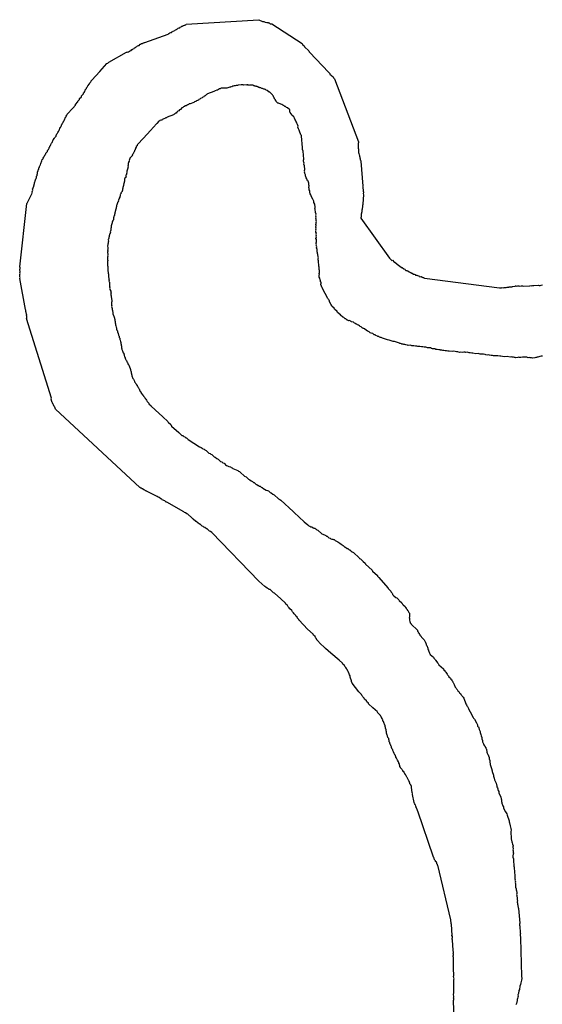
# Model space of a CAD drawing. Header units: feet. Extents: x 30669 to 99318, y 4696 to 26220.
# Tile 115 of 128: x 78786 to 79264, y 24957 to 25856. Entities that reach past the tile are written whole.
import ezdxf

# ---------------------------------------------------------------- set-up
doc = ezdxf.new("R2010")
doc.units = ezdxf.units.FT
doc.header["$LTSCALE"] = 600
doc.header["$MEASUREMENT"] = 0
doc.layers.add('ELTWR', color=2, linetype='CONTINUOUS')

msp = doc.modelspace()

# ---------------------------------------------------------------- linework, layer by layer
at = {"layer": 'ELTWR', "elevation": -54.68}
for points in [[(78849.96, 25797.71), (78850.19, 25798.56), (78850.99, 25799.43), (78851.23, 25800.28), (78851.49, 25800.57), (78852.02, 25801.15), (78859.18, 25809.02), (78865.8, 25816.3), (78866.63, 25816.62), (78867.42, 25817.49), (78883.72, 25826.62), (78884.27, 25826.65), (78885.09, 25826.97), (78885.65, 25826.99), (78886.18, 25827.58), (78886.74, 25827.6), (78887, 25827.89), (78887.82, 25828.21), (78888.62, 25829.08), (78889.17, 25829.11), (78889.7, 25829.69), (78890.52, 25830.01), (78891.05, 25830.59), (78891.88, 25830.91), (78892.41, 25831.49), (78893.23, 25831.81), (78893.76, 25832.39), (78894.58, 25832.71), (78895.13, 25832.74), (78896.19, 25833.9), (78896.75, 25833.93), (78897.28, 25834.51), (78898.39, 25834.56), (78898.66, 25834.85), (78899.48, 25835.17), (78899.75, 25835.46), (78900.3, 25835.49), (78921.68, 25843.19), (78922.21, 25843.77), (78922.77, 25843.8), (78923.3, 25844.38), (78924.12, 25844.7), (78924.68, 25844.72), (78925.2, 25845.31), (78926.03, 25845.62), (78926.29, 25845.92), (78927.93, 25846.55), (78928.46, 25847.13), (78929.29, 25847.45), (78929.55, 25847.74), (78930.37, 25848.06), (78930.9, 25848.64), (78931.72, 25848.96), (78932.28, 25848.99), (78932.81, 25849.57), (78933.63, 25849.89), (78934.16, 25850.47), (78934.72, 25850.49), (78934.98, 25850.79), (78935.54, 25850.81), (78935.8, 25851.1), (78936.92, 25851.16), (78937.18, 25851.45), (78937.74, 25851.47), (78938.27, 25852.06), (79004.41, 25856.29), (79007.83, 25854.78), (79009.23, 25854.57), (79010.37, 25854.07), (79011.77, 25853.85), (79012.33, 25853.88), (79013.18, 25853.64), (79013.47, 25853.37), (79014.03, 25853.4), (79014.9, 25852.61), (79015.46, 25852.63), (79016.3, 25852.39), (79044.19, 25834.48), (79044.51, 25833.65), (79045.96, 25832.33), (79046.28, 25831.51), (79050.36, 25827.8), (79050.68, 25826.98), (79051.26, 25826.45), (79068.28, 25808.29), (79069.45, 25807.23), (79069.48, 25806.68), (79072.39, 25804.03), (79072.7, 25803.21), (79073.58, 25802.41), (79095.54, 25744.63), (79095.57, 25744.07), (79095.33, 25743.22), (79095.43, 25741), (79095.19, 25740.15), (79095.27, 25738.48), (79095.56, 25738.22), (79095.64, 25736.55), (79095.67, 25735.99), (79095.72, 25734.88), (79096.04, 25734.06)], [(78801.55, 25712.91), (78801.52, 25713.47), (78802.05, 25714.05), (78802, 25715.16), (78802.27, 25715.46), (78802.21, 25716.57), (78802.48, 25716.86), (78802.45, 25717.42), (78802.72, 25717.71), (78802.96, 25718.56), (78802.93, 25719.11), (78803.46, 25719.69), (78803.43, 25720.25), (78803.67, 25721.1), (78804.2, 25721.68), (78804.18, 25722.24), (78804.68, 25723.38), (78804.95, 25723.67), (78805.45, 25724.81), (78806.17, 25727.35), (78806.67, 25728.49), (78807.2, 25729.07), (78807.44, 25729.92), (78808.23, 25730.79), (78808.47, 25731.64), (78809, 25732.22), (78809.24, 25733.07), (78810.04, 25733.94), (78810.01, 25734.5), (78811.33, 25735.95), (78811.57, 25736.8), (78812.37, 25737.68), (78812.61, 25738.52), (78813.14, 25739.11), (78813.11, 25739.66), (78813.64, 25740.25), (78813.62, 25740.8), (78813.88, 25741.09), (78814.15, 25741.38), (78814.38, 25742.23), (78814.91, 25742.81), (78815.15, 25743.66), (78815.68, 25744.24), (78815.92, 25745.09), (78816.45, 25745.67), (78816.69, 25746.52), (78818.02, 25747.98), (78818.25, 25748.83), (78818.52, 25749.12), (78819.05, 25749.7), (78819.31, 25749.99), (78819.55, 25750.84), (78819.82, 25751.13), (78820.06, 25751.98), (78820.59, 25752.56), (78820.83, 25753.41), (78821.62, 25754.28), (78821.86, 25755.13), (78822.39, 25755.71), (78822.36, 25756.27), (78822.89, 25756.85), (78822.87, 25757.41), (78823.4, 25757.99), (78823.64, 25758.84), (78824.17, 25759.42), (78824.4, 25760.27), (78824.93, 25760.85), (78825.17, 25761.7), (78825.7, 25762.28), (78825.94, 25763.13), (78826.47, 25763.71), (78826.71, 25764.56), (78826.98, 25764.85), (78827.21, 25765.7), (78827.74, 25766.28), (78827.98, 25767.13), (78828.25, 25767.42), (78828.49, 25768.26), (78829.28, 25769.14), (78829.52, 25769.99), (78834.56, 25775.52), (78836.94, 25778.14), (78837.18, 25778.99), (78839.3, 25781.32), (78839.27, 25781.88), (78839.8, 25782.46), (78840.6, 25783.33), (78840.84, 25784.18), (78842.43, 25785.93), (78842.67, 25786.77), (78844.26, 25788.52), (78844.5, 25789.37), (78845.29, 25790.24), (78845.26, 25790.8), (78845.79, 25791.38), (78846.03, 25792.23), (78847.09, 25793.4), (78847.07, 25793.95), (78847.86, 25794.82), (78848.37, 25795.96), (78849.96, 25797.71)], [(78976.12, 25794.19), (78975.3, 25793.87), (78970.29, 25793.63), (78969.47, 25793.32), (78969.21, 25793.02), (78968.65, 25793), (78967.83, 25792.68), (78967.27, 25792.66), (78966.74, 25792.07), (78966.19, 25792.05), (78964.54, 25791.41), (78963.46, 25790.8), (78957.71, 25788.58), (78957.44, 25788.29), (78956.62, 25787.97), (78955.56, 25786.81), (78954.74, 25786.49), (78954.21, 25785.91), (78953.39, 25785.59), (78952.86, 25785.01), (78951.22, 25784.37), (78950.69, 25783.79), (78949.87, 25783.47), (78949.34, 25782.89), (78947.69, 25782.25), (78947.16, 25781.67), (78946.61, 25781.64), (78945.79, 25781.33), (78945.26, 25780.74), (78941.97, 25779.47), (78940.86, 25779.42), (78940.33, 25778.84), (78939.51, 25778.52), (78939.24, 25778.23), (78938.69, 25778.2), (78938.16, 25777.62), (78937.04, 25777.57), (78936.51, 25776.99), (78935.69, 25776.67), (78935.16, 25776.09), (78934.34, 25775.77), (78933.02, 25774.31), (78932.19, 25774), (78931.4, 25773.12), (78930.58, 25772.8), (78929.78, 25771.93), (78928.99, 25771.06), (78928.43, 25771.03), (78927.64, 25770.16), (78927.08, 25770.13), (78926.55, 25769.55), (78920.8, 25767.32), (78920.27, 25766.74), (78919.71, 25766.72), (78918.89, 25766.4), (78918.63, 25766.11), (78916.99, 25765.47), (78916.46, 25764.89), (78915.63, 25764.57), (78915.08, 25764.55), (78914.26, 25764.23), (78913.73, 25763.65), (78913.17, 25763.62), (78911.32, 25761.58), (78911.05, 25761.29), (78905.49, 25755.17), (78899.13, 25748.18), (78893.82, 25742.36), (78893.3, 25741.77), (78893.32, 25741.22), (78892.53, 25740.34), (78892.55, 25739.79), (78891.76, 25738.91), (78891.78, 25738.36), (78891.52, 25738.07), (78891.54, 25737.51), (78891.01, 25736.93), (78891.04, 25736.37), (78890.78, 25736.08), (78890.8, 25735.52), (78890.27, 25734.94), (78890.01, 25734.65), (78889.77, 25733.8), (78888.97, 25732.93), (78889, 25732.37), (78886.61, 25729.75), (78886.64, 25729.19), (78886.38, 25728.9), (78886.4, 25728.35), (78886.14, 25728.06), (78886.43, 25727.79), (78886.16, 25727.5), (78886.19, 25726.94), (78885.39, 25726.07), (78885.42, 25725.51), (78885.16, 25725.22), (78885.26, 25723), (78885, 25722.71), (78885.05, 25721.59), (78884.78, 25721.3), (78884.81, 25720.75)], [(79040.5, 25759.04), (79039.87, 25760.68), (79039.26, 25761.76), (79038.94, 25762.59), (79038.33, 25763.67), (79038.01, 25764.49), (79037.41, 25765.58), (79037.09, 25766.4), (79036.48, 25767.49), (79034.73, 25769.08), (79034.41, 25769.9), (79033.83, 25770.43), (79033.51, 25771.25), (79032.93, 25771.78), (79032.88, 25772.89), (79032.85, 25773.45), (79032.83, 25774.01), (79030.79, 25775.86), (79029.94, 25776.1), (79029.07, 25776.89), (79028.22, 25777.13), (79027.64, 25777.66), (79026.5, 25778.17), (79025.62, 25778.96), (79024.78, 25779.2), (79023.93, 25779.44), (79023.08, 25779.68), (79022.5, 25780.21), (79021.94, 25780.18), (79020.49, 25781.51), (79020.46, 25782.06), (79019.88, 25782.59), (79019.85, 25783.15), (79019.27, 25783.68), (79018.98, 25783.94), (79018.95, 25784.5), (79018.66, 25784.77), (79018.63, 25785.32), (79018.05, 25785.85), (79018.02, 25786.41), (79017.44, 25786.94), (79017.12, 25787.76), (79015.09, 25789.61), (79014.5, 25790.14), (79013.95, 25790.12), (79012.2, 25791.71), (79011.35, 25791.95), (79010.77, 25792.48), (79010.21, 25792.45), (79009.63, 25792.98), (79009.07, 25792.96), (79008.49, 25793.48), (79008.23, 25793.19), (79007.94, 25793.46), (79007.38, 25793.43), (79006.8, 25793.96), (79006.53, 25793.67), (79006.24, 25793.94), (79005.39, 25794.18), (79005.1, 25794.44), (79004.54, 25794.41), (79003.96, 25794.94), (79003.41, 25794.92), (79002.82, 25795.45), (79002.27, 25795.42), (79001.98, 25795.69), (79001.71, 25795.39), (79001.42, 25795.66), (79000.86, 25795.63), (79000.57, 25795.9), (79000.02, 25795.87), (78999.43, 25796.4), (78998.32, 25796.35), (78998.03, 25796.61), (78996.36, 25796.54), (78996.07, 25796.8), (78995.8, 25796.51), (78994.69, 25796.46), (78994.4, 25796.72), (78993.84, 25796.7), (78993.58, 25796.41), (78993.29, 25796.67), (78990.51, 25796.54), (78990.21, 25796.8), (78989.1, 25796.75), (78988.55, 25796.73), (78985.76, 25796.59), (78984.94, 25796.28), (78983.83, 25796.22), (78983.01, 25795.91), (78981.9, 25795.85), (78981.08, 25795.54), (78980.52, 25795.51), (78979.99, 25794.93), (78979.7, 25795.19), (78979.43, 25794.9), (78978.88, 25794.88), (78978.61, 25794.58), (78978.06, 25794.56), (78977.23, 25794.24), (78976.12, 25794.19)], [(79060.1, 25627.27), (79059.78, 25628.09), (79059.76, 25628.65), (79059.68, 25630.32), (79059.36, 25631.14), (79059.12, 25636.15), (79058.81, 25636.97), (79058.75, 25638.08), (79058.99, 25638.93), (79058.68, 25639.75), (79058.57, 25641.97), (79058.25, 25642.79), (79058.23, 25643.35), (79057.91, 25644.17), (79057.8, 25646.4), (79057.17, 25648.04), (79057.41, 25648.89), (79057.09, 25649.71), (79057.06, 25650.26), (79057.3, 25651.11), (79056.99, 25651.93), (79056.96, 25652.49), (79057.2, 25653.34), (79057.09, 25655.56), (79056.78, 25656.38), (79057.25, 25658.08), (79056.94, 25658.9), (79057.17, 25659.75), (79056.86, 25660.57), (79057.1, 25661.42), (79056.78, 25662.24), (79056.73, 25663.35), (79056.96, 25664.2), (79056.65, 25665.02), (79056.89, 25665.87), (79056.57, 25666.69), (79057.05, 25668.38), (79056.73, 25669.2), (79056.97, 25670.05), (79056.91, 25671.16), (79057.15, 25672.01), (79056.84, 25672.83), (79057.07, 25673.68), (79056.76, 25674.5), (79057, 25675.35), (79056.68, 25676.17), (79056.92, 25677.02), (79056.6, 25677.84), (79056.84, 25678.69), (79056.2, 25680.33), (79056.07, 25683.11), (79055.75, 25683.93), (79055.99, 25684.78), (79055.94, 25685.89), (79055.62, 25686.71), (79055.57, 25687.83), (79054.94, 25689.47), (79054.88, 25690.58), (79054.27, 25691.67), (79053.96, 25692.49), (79052.74, 25694.66), (79052.1, 25696.3), (79051.49, 25697.39), (79051.15, 25698.77), (79051.1, 25699.88), (79050.49, 25700.97), (79050.44, 25702.08), (79050.12, 25702.9), (79050.6, 25704.6), (79050.28, 25705.42), (79050.2, 25707.09), (79049.88, 25707.91), (79049.86, 25708.46), (79048.98, 25709.26), (79048.35, 25710.9), (79047.74, 25711.99), (79047.11, 25713.63), (79047.05, 25714.74), (79046.42, 25716.39), (79046.66, 25717.23), (79046.34, 25718.05), (79046.31, 25718.61), (79046.55, 25719.46), (79046.39, 25722.8), (79045.76, 25724.44), (79046, 25725.29), (79045.68, 25726.11), (79045.36, 25726.93), (79045.31, 25728.04), (79045.55, 25728.89), (79045.21, 25736.12), (79044.57, 25737.76), (79044.49, 25739.43), (79043.44, 25749.97), (79043.41, 25750.53), (79042.83, 25751.06), (79041.56, 25754.35), (79041.51, 25755.46), (79040.9, 25756.55), (79040.26, 25758.19), (79040.5, 25759.04)], [(79096.04, 25734.06), (79096.09, 25732.95), (79096.41, 25732.13), (79096.44, 25731.57), (79096.75, 25730.75), (79096.78, 25730.19), (79097.1, 25729.37), (79097.15, 25728.26), (79097.44, 25727.99), (79097.76, 25727.17), (79099.68, 25704.12), (79099.97, 25703.86), (79099.71, 25703.57), (79099.89, 25699.68), (79100.21, 25698.85), (79100.24, 25698.3), (79100, 25697.45), (79100.05, 25696.34), (79099.6, 25688.23), (79099.65, 25687.12), (79099.38, 25686.83), (79099.41, 25686.27), (79099.17, 25685.42), (79099.2, 25684.87), (79098.93, 25684.58), (79099.22, 25684.31), (79098.96, 25684.02), (79099.01, 25682.91), (79098.75, 25682.62), (79098.8, 25681.5), (79098.53, 25681.21), (79098.56, 25680.66), (79098.29, 25680.36), (79098.59, 25680.1), (79098.32, 25679.81), (79098.35, 25679.25), (79098.08, 25678.96), (79098.16, 25677.29), (79097.9, 25677), (79097.95, 25675.89), (79097.68, 25675.6), (79097.71, 25675.04), (79123.97, 25638.37), (79126.01, 25636.51), (79126.57, 25636.54), (79128.31, 25634.95), (79128.87, 25634.98), (79130.62, 25633.39), (79132.37, 25631.8), (79133.21, 25631.56), (79134.96, 25629.97), (79135.52, 25629.99), (79136.97, 25628.67), (79137.82, 25628.43), (79138.4, 25627.9), (79138.99, 25627.37), (79139.83, 25627.13), (79140.12, 25626.87), (79140.68, 25626.89), (79141.55, 25626.1), (79142.11, 25626.12), (79142.98, 25625.33), (79143.54, 25625.35), (79144.12, 25624.82), (79144.68, 25624.85), (79145.85, 25623.79), (79146.4, 25623.82), (79147.25, 25623.58), (79147.83, 25623.05), (79148.94, 25623.1), (79149.53, 25622.57), (79151.22, 25622.09), (79151.8, 25621.56), (79152.92, 25621.62), (79153.5, 25621.09), (79154.06, 25621.11), (79154.35, 25620.85), (79154.9, 25620.87), (79155.19, 25620.61), (79156.04, 25620.37), (79224.49, 25611.33), (79226.15, 25611.41), (79226.98, 25611.73), (79227.82, 25611.49), (79228.64, 25611.81), (79229.76, 25611.86), (79230.6, 25611.62), (79231.43, 25611.94), (79233.1, 25612.02), (79233.36, 25612.31), (79233.92, 25612.34), (79234.47, 25612.36), (79236.14, 25612.44), (79236.41, 25612.73), (79238.63, 25612.84), (79238.9, 25613.13), (79239.45, 25613.16), (79240.3, 25612.92), (79241.12, 25613.23), (79242.23, 25613.29), (79243.08, 25613.05)], [(78884.81, 25720.75), (78884.57, 25719.9), (78884.6, 25719.34), (78884.33, 25719.05), (78884.36, 25718.49), (78884.09, 25718.2), (78883.85, 25717.36), (78884.15, 25717.09), (78883.88, 25716.8), (78883.91, 25716.24), (78883.64, 25715.95), (78883.69, 25714.84), (78883.16, 25714.26), (78883.19, 25713.7), (78883.22, 25713.14), (78882.95, 25712.85), (78882.98, 25712.3), (78882.18, 25711.42), (78881.94, 25710.58), (78881.68, 25710.28), (78881.76, 25708.61), (78881.49, 25708.32), (78881.55, 25707.21), (78881.28, 25706.92), (78881.31, 25706.36), (78881.04, 25706.07), (78881.07, 25705.52), (78880.8, 25705.22), (78880.83, 25704.67), (78880.56, 25704.38), (78880.59, 25703.82), (78880.35, 25702.97), (78880.38, 25702.42), (78880.11, 25702.13), (78880.4, 25701.86), (78879.87, 25701.28), (78879.93, 25700.17), (78879.66, 25699.87), (78879.69, 25699.32), (78878.63, 25698.15), (78878.65, 25697.6), (78877.86, 25696.72), (78878.15, 25696.46), (78877.89, 25696.17), (78877.94, 25695.05), (78877.67, 25694.76), (78877.7, 25694.21), (78876.9, 25693.33), (78876.93, 25692.78), (78876.4, 25692.19), (78876.69, 25691.93), (78876.45, 25691.08), (78876.19, 25690.79), (78876.21, 25690.23), (78875.42, 25689.36), (78875.44, 25688.8), (78875.18, 25688.51), (78875.21, 25687.96), (78874.94, 25687.66), (78874.97, 25687.11), (78874.44, 25686.53), (78874.49, 25685.41), (78874.22, 25685.12), (78874.28, 25684.01), (78874.01, 25683.72), (78873.77, 25682.87), (78873.51, 25682.58), (78873.53, 25682.02), (78873.3, 25681.18), (78873.32, 25680.62), (78873.06, 25680.33), (78873.08, 25679.77), (78872.85, 25678.92), (78872.58, 25678.63), (78872.63, 25677.52), (78872.1, 25676.94), (78872.15, 25675.83), (78871.89, 25675.53), (78871.65, 25674.69), (78871.7, 25673.57), (78871.17, 25672.99), (78871.2, 25672.43), (78870.67, 25671.85), (78870.7, 25671.3), (78870.46, 25670.45), (78870.19, 25670.16), (78870.22, 25669.6), (78869.95, 25669.31), (78869.98, 25668.75), (78869.71, 25668.46), (78869.77, 25667.35), (78869.5, 25667.06), (78869.53, 25666.5), (78869.29, 25665.65), (78869.34, 25664.54), (78869.37, 25663.99), (78869.13, 25663.14), (78868.86, 25662.85), (78868.89, 25662.29), (78868.65, 25661.44), (78868.68, 25660.89)], [(79011.03, 25338.11), (79009.89, 25338.61), (79004.64, 25343.38), (78961.57, 25387.9), (78960.4, 25388.96), (78959.55, 25389.2), (78957.22, 25391.32), (78956.67, 25391.3), (78955.21, 25392.62), (78954.36, 25392.86), (78953.78, 25393.39), (78952.64, 25393.89), (78950.89, 25395.48), (78950.34, 25395.46), (78947.42, 25398.11), (78946.87, 25398.08), (78944.54, 25400.2), (78943.37, 25401.26), (78939.59, 25404.71), (78938.74, 25404.95), (78937.57, 25406.01), (78936.73, 25406.24), (78936.14, 25406.78), (78920.39, 25415.79), (78919.83, 25415.76), (78918.67, 25416.82), (78917.82, 25417.06), (78917.24, 25417.59), (78916.39, 25417.83), (78915.81, 25418.36), (78914.96, 25418.6), (78913.5, 25419.92), (78912.65, 25420.16), (78911.78, 25420.96), (78901.8, 25425.78), (78901.51, 25426.05), (78900.95, 25426.02), (78900.37, 25426.55), (78899.52, 25426.79), (78898.35, 25427.85), (78897.8, 25427.82), (78897.21, 25428.35), (78896.66, 25428.33), (78895.78, 25429.12), (78818.81, 25500.75), (78818.18, 25502.4), (78817.59, 25502.93), (78816.96, 25504.57), (78816.67, 25504.84), (78816.03, 25506.48), (78815.74, 25506.74), (78815.11, 25508.39), (78815.08, 25508.94), (78814.76, 25509.76), (78815, 25510.61), (78792.33, 25583.41), (78792.6, 25583.7), (78792.52, 25585.37), (78792.2, 25586.19), (78792.46, 25586.48), (78792.15, 25587.31), (78792.07, 25588.98), (78791.75, 25589.8), (78791.7, 25590.91), (78791.38, 25591.73), (78786.15, 25619.92), (78786.39, 25620.76), (78786.07, 25621.59), (78786.31, 25622.43), (78786.25, 25623.55), (78786.49, 25624.39), (78786.18, 25625.21), (78786.42, 25626.06), (78786.31, 25628.29), (78786.55, 25629.14), (78786.52, 25629.69), (78786.2, 25630.51), (78792.67, 25688.52), (78792.93, 25688.81), (78797.52, 25697.95), (78797.23, 25698.21), (78797.49, 25698.51), (78797.47, 25699.06), (78797.7, 25699.91), (78797.97, 25700.2), (78797.68, 25700.47), (78797.94, 25700.76), (78797.89, 25701.87), (78798.42, 25702.45), (78798.39, 25703.01), (78798.66, 25703.3), (78799.61, 25706.69), (78799.59, 25707.25), (78799.83, 25708.09), (78800.36, 25708.68), (78800.33, 25709.23), (78800.81, 25710.93), (78801.07, 25711.22), (78801.31, 25712.07), (78801.29, 25712.62), (78801.55, 25712.91)], [(78868.68, 25660.89), (78868.15, 25660.3), (78868.18, 25659.75), (78867.94, 25658.9), (78867.67, 25658.61), (78867.7, 25658.05), (78867.43, 25657.76), (78867.48, 25656.65), (78867.25, 25655.8), (78866.98, 25655.51), (78867.06, 25653.84), (78866.79, 25653.55), (78866.87, 25651.88), (78866.61, 25651.59), (78866.66, 25650.48), (78866.42, 25649.63), (78866.5, 25647.96), (78866.58, 25646.29), (78866.31, 25646), (78866.63, 25645.18), (78866.66, 25644.62), (78866.39, 25644.33), (78866.53, 25641.55), (78866.29, 25640.7), (78866.6, 25639.88), (78866.36, 25639.03), (78866.42, 25637.92), (78866.44, 25637.37), (78866.5, 25636.25), (78866.26, 25635.41), (78866.39, 25632.62), (78866.15, 25631.78), (78866.47, 25630.96), (78866.62, 25627.62), (78866.76, 25624.84), (78867.07, 25624.01), (78867.2, 25621.23), (78867.52, 25620.41), (78867.58, 25619.3), (78867.89, 25618.48), (78867.65, 25617.63), (78867.68, 25617.07), (78868, 25616.25), (78868.15, 25612.92), (78868.47, 25612.09), (78868.23, 25611.25), (78868.55, 25610.42), (78868.58, 25609.87), (78869.21, 25608.23), (78869.27, 25607.11), (78869.56, 25606.85), (78869.32, 25606), (78869.37, 25604.89), (78869.69, 25604.07), (78869.74, 25602.95), (78870.06, 25602.13), (78870.21, 25598.8), (78869.98, 25597.95), (78870.03, 25596.84), (78870.08, 25595.72), (78870.11, 25595.17), (78869.87, 25594.32), (78870.5, 25592.68), (78870.56, 25591.56), (78870.87, 25590.74), (78870.9, 25590.19), (78871.22, 25589.37), (78871.3, 25587.7), (78871.93, 25586.05), (78871.96, 25585.5), (78872.28, 25584.68), (78872.59, 25583.86), (78872.62, 25583.3), (78872.94, 25582.48), (78872.99, 25581.37), (78873.28, 25581.1), (78873.36, 25579.43), (78873.68, 25578.61), (78873.73, 25577.5), (78874.05, 25576.68), (78874.1, 25575.56), (78874.42, 25574.74), (78874.47, 25573.63), (78874.79, 25572.81), (78875.37, 25572.28), (78875.42, 25571.17), (78875.74, 25570.34), (78876.03, 25570.08), (78876.06, 25569.52), (78876.37, 25568.7), (78876.4, 25568.15), (78876.69, 25567.88), (78877.01, 25567.06), (78877.04, 25566.5), (78877.06, 25565.95), (78877.64, 25565.42), (78877.7, 25564.3), (78878.01, 25563.48), (78878.07, 25562.37), (78878.38, 25561.55), (78878.44, 25560.44)], [(79134.06, 25560.51), (79133.5, 25560.49), (79132.92, 25561.02), (79132.07, 25561.26), (79131.22, 25561.49), (79129.53, 25561.97), (79128.39, 25562.48), (79127.28, 25562.42), (79125.58, 25562.9), (79124.44, 25563.4), (79123.6, 25563.64), (79122.19, 25563.86), (79121.05, 25564.36), (79117.66, 25565.32), (79117.08, 25565.84), (79116.23, 25566.08), (79115.68, 25566.06), (79114.83, 25566.3), (79114.25, 25566.83), (79113.4, 25567.06), (79113.11, 25567.33), (79111.41, 25567.81), (79110.83, 25568.34), (79109.98, 25568.58), (79108.82, 25569.64), (79107.12, 25570.11), (79106.27, 25570.35), (79105.4, 25571.15), (79104.55, 25571.39), (79103.68, 25572.18), (79102.83, 25572.42), (79101.08, 25574.01), (79100.24, 25574.25), (79099.95, 25574.51), (79099.39, 25574.49), (79097.93, 25575.81), (79097.08, 25576.05), (79096.5, 25576.58), (79095.63, 25577.38), (79094.78, 25577.62), (79094.2, 25578.14), (79093.35, 25578.38), (79092.77, 25578.91), (79091.92, 25579.15), (79091.05, 25579.95), (79089.35, 25580.43), (79089.06, 25580.69), (79088.21, 25580.93), (79087.92, 25581.19), (79087.07, 25581.43), (79086.52, 25581.41), (79085.94, 25581.94), (79085.38, 25581.91), (79083.92, 25583.24), (79083.37, 25583.21), (79082.2, 25584.27), (79081.35, 25584.51), (79079.31, 25586.36), (79079.02, 25586.63), (79076.4, 25589.01), (79076.08, 25589.84), (79073.75, 25591.95), (79073.44, 25592.78), (79071.69, 25594.37), (79071.4, 25594.63), (79071.08, 25595.45), (79070.79, 25595.72), (79070.76, 25596.27), (79070.18, 25596.8), (79070.15, 25597.36), (79069.57, 25597.89), (79069.55, 25598.45), (79069.25, 25598.71), (79069.23, 25599.27), (79068.91, 25600.09), (79068.33, 25600.62), (79068.01, 25601.44), (79067.72, 25601.71), (79062.82, 25610.95), (79062.5, 25611.77), (79062.21, 25612.04), (79061.9, 25612.86), (79061.87, 25613.42), (79061.58, 25613.68), (79061.26, 25614.5), (79061.23, 25615.06), (79061.5, 25615.35), (79061.45, 25616.46), (79060.86, 25616.99), (79060.81, 25618.11), (79060.52, 25618.37), (79060.5, 25618.93), (79060.18, 25619.75), (79060.15, 25620.3), (79059.83, 25621.13), (79059.73, 25623.35), (79059.99, 25623.64), (79059.68, 25624.46), (79059.92, 25625.31), (79059.86, 25626.42), (79060.1, 25627.27)], [(79243.08, 25613.05), (79244.19, 25613.1), (79245.31, 25613.15), (79246.15, 25612.91), (79252.27, 25613.2), (79253.09, 25613.52), (79253.94, 25613.28), (79254.76, 25613.6), (79255.88, 25613.65), (79259.77, 25613.83), (79260.62, 25613.6), (79261.73, 25613.65), (79262.55, 25613.97), (79263.66, 25614.02)], [(78878.44, 25560.44), (78878.75, 25559.61), (78878.78, 25559.06), (78879.1, 25558.24), (78879.18, 25556.57), (78879.49, 25555.75), (78879.52, 25555.19), (78879.84, 25554.37), (78879.86, 25553.81), (78880.5, 25552.17), (78881.08, 25551.64), (78881.11, 25551.08), (78881.43, 25550.26), (78881.45, 25549.71), (78881.77, 25548.89), (78881.8, 25548.33), (78882.38, 25547.8), (78882.4, 25547.24), (78882.72, 25546.42), (78883.04, 25545.6), (78883.62, 25545.07), (78883.94, 25544.25), (78883.97, 25543.69), (78884.55, 25543.16), (78885.18, 25541.52), (78885.47, 25541.26), (78886.08, 25540.17), (78887.35, 25536.88), (78887.38, 25536.33), (78887.7, 25535.51), (78888.01, 25534.68), (78887.78, 25533.84), (78888.09, 25533.02), (78888.12, 25532.46), (78888.44, 25531.64), (78888.46, 25531.08), (78889.42, 25528.62), (78890, 25528.09), (78890.32, 25527.27), (78890.93, 25526.18), (78890.95, 25525.62), (78891.53, 25525.09), (78891.85, 25524.27), (78892.43, 25523.74), (78892.75, 25522.92), (78893.33, 25522.39), (78893.36, 25521.84), (78893.94, 25521.31), (78894.26, 25520.48), (78894.55, 25520.22), (78894.87, 25519.4), (78895.16, 25519.13), (78895.48, 25518.31), (78895.5, 25517.75), (78896.38, 25516.96), (78896.4, 25516.4), (78896.99, 25515.87), (78897.01, 25515.32), (78898.18, 25514.26), (78898.2, 25513.7), (78899.08, 25512.91), (78899.1, 25512.35), (78900.27, 25511.29), (78900.59, 25510.47), (78901.46, 25509.67), (78901.78, 25508.85), (78902.36, 25508.32), (78902.68, 25507.5), (78904.13, 25506.18), (78904.16, 25505.62), (78906.2, 25503.76), (78906.52, 25502.94), (78909.43, 25500.29), (78909.72, 25500.03), (78916.71, 25493.67), (78921.37, 25489.43), (78921.69, 25488.61), (78924.02, 25486.49), (78924.6, 25485.96), (78924.92, 25485.13), (78931.33, 25479.3), (78934.24, 25476.65), (78935.09, 25476.42), (78935.96, 25475.62), (78936.81, 25475.38), (78937.97, 25474.32), (78938.53, 25474.35), (78939.99, 25473.02), (78950.34, 25466.26), (78951.19, 25466.02), (78951.77, 25465.49), (78952.91, 25464.99), (78953.49, 25464.46), (78954.63, 25463.96), (78955.21, 25463.43), (78956.35, 25462.92), (78958.97, 25460.54), (78960.11, 25460.03), (78960.7, 25459.5), (78961.54, 25459.27), (78963.87, 25457.15)], [(79254.55, 25547.24), (79253.7, 25547.48), (79252.59, 25547.43), (79251.74, 25547.67), (79250.63, 25547.62), (79249.49, 25548.12), (79246.71, 25547.99), (79245.31, 25548.2), (79243.93, 25547.86), (79242.82, 25547.8), (79241.97, 25548.04), (79241.15, 25547.73), (79238.92, 25547.62), (79238.63, 25547.89), (79238.07, 25547.86), (79237.23, 25548.1), (79236.11, 25548.05), (79235.27, 25548.29), (79234.15, 25548.23), (79231.35, 25548.66), (79228.56, 25548.53), (79225.76, 25548.95), (79224.64, 25548.9), (79222.95, 25549.38), (79220.72, 25549.27), (79220.17, 25549.25), (79219.06, 25549.19), (79217.92, 25549.7), (79216.8, 25549.64), (79215.4, 25549.86), (79214.55, 25550.1), (79213.44, 25550.04), (79212.04, 25550.26), (79211.19, 25550.49), (79209.79, 25550.71), (79208.94, 25550.95), (79206.71, 25550.84), (79205.86, 25551.08), (79205.02, 25551.32), (79202.79, 25551.21), (79199.98, 25551.64), (79199.14, 25551.88), (79197.73, 25552.09), (79196.62, 25552.04), (79194.93, 25552.51), (79193.81, 25552.46), (79192.97, 25552.7), (79191.85, 25552.65), (79190.47, 25552.3), (79189.07, 25552.52), (79187.96, 25552.46), (79186.26, 25552.94), (79185.15, 25552.89), (79184.01, 25553.39), (79182.61, 25553.61), (79181.23, 25553.26), (79178.42, 25553.69), (79177.31, 25553.63), (79175.91, 25553.85), (79174.79, 25553.79), (79173.66, 25554.3), (79172.54, 25554.25), (79171.7, 25554.48), (79171.14, 25554.46), (79170.58, 25554.43), (79170.29, 25554.7), (79169.74, 25554.67), (79168.89, 25554.91), (79167.48, 25555.12), (79166.37, 25555.07), (79165.23, 25555.57), (79164.38, 25555.81), (79163.27, 25555.76), (79162.42, 25556), (79161.29, 25556.5), (79159.88, 25556.71), (79158.77, 25556.66), (79157.92, 25556.9), (79157.07, 25557.14), (79156.23, 25557.38), (79155.67, 25557.35), (79154.27, 25557.56), (79153.15, 25557.51), (79151.75, 25557.72), (79150.9, 25557.96), (79149.79, 25557.91), (79148.94, 25558.15), (79147.83, 25558.1), (79146.14, 25558.57), (79144.47, 25558.5), (79143.62, 25558.73), (79142.77, 25558.97), (79141.1, 25558.89), (79140.25, 25559.13), (79138.85, 25559.35), (79138, 25559.58), (79136.89, 25559.53), (79136.31, 25560.06), (79135.2, 25560.01), (79134.9, 25560.27), (79134.06, 25560.51)], [(79263.66, 25549.07), (79262.55, 25549.02), (79261.17, 25548.67), (79259.53, 25548.04), (79258.97, 25548.01), (79258.15, 25547.69), (79257.6, 25547.67), (79256.78, 25547.35), (79254.55, 25547.24)], [(78963.87, 25457.15), (78964.72, 25456.91), (78966.18, 25455.58), (78967.32, 25455.08), (78969.65, 25452.96), (78970.78, 25452.45), (78971.66, 25451.66), (78972.8, 25451.16), (78973.38, 25450.62), (78974.25, 25449.83), (78975.13, 25449.03), (78975.98, 25448.8), (78977.11, 25448.29), (78978.81, 25447.81), (78979.39, 25447.29), (78980.24, 25447.05), (78980.82, 25446.52), (78985.38, 25444.5), (78985.96, 25443.97), (78986.81, 25443.73), (78987.39, 25443.2), (78991.47, 25439.49), (78992.9, 25438.72), (78995.23, 25436.6), (78996.37, 25436.1), (78997.53, 25435.04), (78998.67, 25434.53), (78999.54, 25433.74), (79000.39, 25433.5), (79001.85, 25432.18), (79002.7, 25431.94), (79003.86, 25430.88), (79004.42, 25430.9), (79005, 25430.37), (79005.85, 25430.14), (79006.72, 25429.34), (79007.57, 25429.1), (79009.02, 25427.78), (79009.87, 25427.54), (79011.3, 25426.77), (79012.44, 25426.26), (79013.29, 25426.03), (79015.04, 25424.44), (79015.88, 25424.2), (79017.34, 25422.87), (79018.48, 25422.37), (79022.56, 25418.66), (79023.7, 25418.15), (79024.57, 25417.36), (79035.93, 25407.02), (79036.8, 25406.23), (79046.12, 25397.75), (79049.33, 25394.83), (79050.2, 25394.04), (79051.05, 25393.8), (79052.19, 25393.3), (79053.04, 25393.06), (79053.91, 25392.26), (79054.46, 25392.29), (79054.76, 25392.02), (79055.6, 25391.78), (79056.19, 25391.25), (79057.03, 25391.02), (79057.62, 25390.49), (79058.46, 25390.25), (79062.25, 25386.8), (79063.1, 25386.56), (79063.68, 25386.03), (79064.53, 25385.79), (79065.67, 25385.29), (79066.25, 25384.76), (79067.1, 25384.52), (79068.55, 25383.2), (79069.69, 25382.69), (79070.27, 25382.16), (79071.12, 25381.92), (79072.23, 25381.98), (79072.82, 25381.45), (79073.37, 25381.47), (79074.25, 25380.68), (79075.39, 25380.17), (79076.82, 25379.41), (79078.54, 25378.37), (79079.7, 25377.31), (79080.84, 25376.81), (79081.72, 25376.01), (79082.3, 25375.48), (79083.17, 25374.69), (79083.73, 25374.71), (79085.18, 25373.39), (79085.74, 25373.41), (79087.2, 25372.09), (79087.75, 25372.12), (79088.92, 25371.06), (79089.79, 25370.26), (79090.93, 25369.76), (79096.17, 25364.99), (79096.49, 25364.17), (79097.34, 25363.93), (79099.96, 25361.54), (79101.71, 25359.95)], [(79101.71, 25359.95), (79102.03, 25359.13), (79108.14, 25353.57), (79108.46, 25352.74), (79112.83, 25348.77), (79112.85, 25348.21), (79114.31, 25346.89), (79122.28, 25337.51), (79122.57, 25337.24), (79122.86, 25336.98), (79122.89, 25336.42), (79125.22, 25334.3), (79125.54, 25333.48), (79126.41, 25332.68), (79126.73, 25331.86), (79126.75, 25331.31), (79127.92, 25330.25), (79129.67, 25328.66), (79130.51, 25328.42), (79132.55, 25326.56), (79132.87, 25325.74), (79135.2, 25323.62), (79135.81, 25322.53), (79136.39, 25322), (79138.14, 25320.41), (79138.46, 25319.59), (79139.04, 25319.06), (79139.07, 25318.51), (79139.94, 25317.71), (79139.97, 25317.16), (79140.55, 25316.62), (79141.16, 25315.54), (79141.74, 25315.01), (79142.06, 25314.19), (79142.08, 25313.63), (79142.22, 25310.85), (79141.98, 25310), (79142.27, 25309.74), (79142.32, 25308.62), (79142.06, 25308.33), (79142.35, 25308.07), (79142.43, 25306.4), (79142.72, 25306.13), (79142.74, 25305.58), (79143.03, 25305.31), (79143.33, 25305.05), (79143.64, 25304.23), (79149.47, 25298.93), (79149.52, 25297.81), (79150.1, 25297.28), (79150.13, 25296.73), (79151, 25295.93), (79151.03, 25295.38), (79151.61, 25294.85), (79151.64, 25294.29), (79152.51, 25293.5), (79153.12, 25292.41), (79155.74, 25290.02), (79155.77, 25289.47), (79156.06, 25289.2), (79156.09, 25288.65), (79156.38, 25288.38), (79157.33, 25285.92), (79157.36, 25285.36), (79157.94, 25284.83), (79158.89, 25282.37), (79158.94, 25281.25), (79159.23, 25280.99), (79159.53, 25280.72), (79159.55, 25280.17), (79160.51, 25277.7), (79160.8, 25277.44), (79161.11, 25276.62), (79164.03, 25273.97), (79164.34, 25273.15), (79165.51, 25272.09), (79165.83, 25271.27), (79167.28, 25269.94), (79167.89, 25268.85), (79168.47, 25268.32), (79169.08, 25267.24), (79173.16, 25263.53), (79173.19, 25262.97), (79174.35, 25261.91), (79174.38, 25261.36), (79175.54, 25260.29), (79175.86, 25259.47), (79176.74, 25258.68), (79177.05, 25257.86), (79177.93, 25257.06), (79178.24, 25256.24), (79179.7, 25254.92), (79180.02, 25254.09), (79180.89, 25253.3), (79180.92, 25252.74), (79181.5, 25252.21), (79181.82, 25251.39), (79182.11, 25251.13), (79182.43, 25250.31), (79183.04, 25249.22), (79183.99, 25246.76)], [(79123.2, 25199.84), (79122.33, 25200.64), (79122.25, 25202.31), (79121.67, 25202.84), (79121.61, 25203.95), (79121.3, 25204.77), (79121.27, 25205.33), (79121.24, 25205.88), (79120.93, 25206.7), (79120.87, 25207.82), (79120.56, 25208.64), (79120.27, 25208.9), (79120.21, 25210.02), (79119.9, 25210.84), (79119.87, 25211.39), (79119.23, 25213.04), (79119.21, 25213.59), (79118.57, 25215.23), (79118.28, 25215.5), (79117.96, 25216.32), (79117.94, 25216.88), (79117.65, 25217.14), (79117.33, 25217.96), (79117.04, 25218.23), (79117.01, 25218.78), (79116.43, 25219.31), (79116.4, 25219.87), (79115.82, 25220.4), (79115.79, 25220.96), (79113.46, 25223.08), (79113.17, 25223.34), (79112.59, 25223.87), (79112.85, 25224.16), (79108.78, 25227.87), (79104.7, 25231.58), (79104.67, 25232.14), (79103.22, 25233.47), (79102.9, 25234.29), (79101.15, 25235.88), (79100.83, 25236.7), (79099.67, 25237.76), (79099.35, 25238.58), (79098.77, 25239.11), (79098.45, 25239.93), (79095.83, 25242.32), (79089.87, 25250.4), (79089.24, 25252.04), (79089.21, 25252.6), (79087.94, 25255.88), (79087.89, 25256.99), (79087.28, 25258.08), (79086.96, 25258.9), (79086.62, 25260.28), (79086.3, 25261.1), (79085.08, 25263.27), (79084.5, 25263.8), (79084.18, 25264.62), (79083.02, 25265.68), (79082.7, 25266.51), (79081.25, 25267.83), (79080.93, 25268.65), (79078.02, 25271.3), (79070.47, 25277.64), (79065.52, 25282.14), (79059.69, 25287.44), (79059.37, 25288.26), (79057.63, 25289.85), (79057.6, 25290.41), (79057.31, 25290.68), (79057.02, 25290.94), (79056.7, 25291.76), (79056.41, 25292.03), (79056.09, 25292.85), (79054.64, 25294.17), (79054.32, 25294.99), (79049.07, 25299.76), (79041.45, 25307.77), (79041.16, 25308.03), (79041.13, 25308.59), (79039.97, 25309.65), (79039.94, 25310.2), (79038.78, 25311.26), (79038.46, 25312.09), (79036.71, 25313.68), (79036.1, 25314.76), (79035.23, 25315.56), (79034.62, 25316.64), (79032.87, 25318.23), (79032.26, 25319.32), (79031.39, 25320.12), (79030.78, 25321.2), (79029.32, 25322.53), (79029.01, 25323.35), (79024.64, 25327.32), (79018.81, 25332.62), (79017.96, 25332.86), (79014.76, 25335.78), (79013.91, 25336.02), (79013.33, 25336.55), (79012.19, 25337.05), (79011.03, 25338.11)], [(79183.99, 25246.76), (79184.86, 25245.96), (79185.18, 25245.14), (79185.76, 25244.61), (79186.37, 25243.52), (79187.24, 25242.73), (79187.85, 25241.64), (79188.73, 25240.85), (79189.04, 25240.02), (79189.92, 25239.23), (79190.24, 25238.41), (79191.11, 25237.61), (79191.72, 25236.53), (79193.62, 25231.6), (79194.23, 25230.51), (79194.55, 25229.69), (79195.13, 25229.16), (79195.45, 25228.34), (79196.06, 25227.25), (79196.38, 25226.43), (79198.81, 25222.09), (79199.13, 25221.27), (79200.35, 25219.09), (79200.66, 25218.27), (79201.54, 25217.48), (79203.36, 25214.22), (79203.68, 25213.4), (79204.29, 25212.31), (79204.34, 25211.2), (79205.22, 25210.4), (79205.53, 25209.58), (79205.88, 25208.2), (79206.2, 25207.38), (79206.8, 25206.3), (79206.86, 25205.18), (79207.49, 25203.54), (79207.54, 25202.43), (79208.18, 25200.79), (79208.23, 25199.67), (79208.87, 25198.03), (79208.92, 25196.92), (79209.24, 25196.1), (79209.85, 25195.01), (79210.16, 25194.19), (79210.77, 25193.1), (79211.35, 25192.57), (79211.38, 25192.02), (79211.96, 25191.49), (79211.99, 25190.93), (79212.28, 25190.67), (79212.6, 25189.84), (79212.63, 25189.29), (79212.94, 25188.47), (79212.99, 25187.35), (79213.31, 25186.53), (79213.34, 25185.98), (79213.92, 25185.45), (79214.27, 25184.07), (79214.9, 25182.43), (79214.95, 25181.31), (79215.59, 25179.67), (79215.67, 25178), (79215.98, 25177.18), (79216.04, 25176.07), (79216.35, 25175.25), (79216.41, 25174.13), (79216.72, 25173.31), (79217.36, 25171.67), (79217.39, 25171.11), (79217.7, 25170.29), (79217.73, 25169.74), (79219, 25166.45), (79219.05, 25165.34), (79219.69, 25163.7), (79219.77, 25162.03), (79220.37, 25160.94), (79220.69, 25160.12), (79221.3, 25159.03), (79221.64, 25157.66), (79221.96, 25156.83), (79222.01, 25155.72), (79222.62, 25154.64), (79222.94, 25153.81), (79222.97, 25153.26), (79223.28, 25152.44), (79223.89, 25151.35), (79223.95, 25150.24), (79224.26, 25149.42), (79225.48, 25147.24), (79225.53, 25146.13), (79225.88, 25144.75), (79226.19, 25143.93), (79226.27, 25142.26), (79226.59, 25141.44), (79226.62, 25140.89), (79227.57, 25138.42), (79228.18, 25137.34), (79228.23, 25136.22), (79230.06, 25132.96), (79230.67, 25131.88), (79230.98, 25131.06)], [(79167.66, 25084.86), (79167.07, 25085.39), (79167.05, 25085.95), (79166.73, 25086.77), (79165.86, 25087.56), (79165.83, 25088.12), (79165.25, 25088.65), (79164.93, 25089.47), (79164.64, 25089.74), (79164.61, 25090.29), (79164.29, 25091.11), (79164, 25091.38), (79149.74, 25133.63), (79149.45, 25133.9), (79149.43, 25134.46), (79149.13, 25134.72), (79148.82, 25135.54), (79148.79, 25136.1), (79148.21, 25136.63), (79148.18, 25137.19), (79147.86, 25138.01), (79147.81, 25139.12), (79147.23, 25139.65), (79147.2, 25140.21), (79146.91, 25140.47), (79146.59, 25141.29), (79144.85, 25148.74), (79144.82, 25149.29), (79144.53, 25149.56), (79144.8, 25149.85), (79144.5, 25150.11), (79143.98, 25155.38), (79143.92, 25156.5), (79143.63, 25156.76), (79143.32, 25157.58), (79142.44, 25158.38), (79142.42, 25158.93), (79142.39, 25159.49), (79142.1, 25159.76), (79142.07, 25160.31), (79141.49, 25160.84), (79141.46, 25161.4), (79141.17, 25161.66), (79140.85, 25162.49), (79140.83, 25163.04), (79140.25, 25163.57), (79140.22, 25164.13), (79139.64, 25164.66), (79139.61, 25165.21), (79139.32, 25165.48), (79139.03, 25165.74), (79138.45, 25166.27), (79138.71, 25166.56), (79137.84, 25167.36), (79137.81, 25167.92), (79137.23, 25168.45), (79137.2, 25169), (79136.04, 25170.06), (79136.01, 25170.62), (79135.43, 25171.15), (79135.11, 25171.97), (79134.82, 25172.24), (79133.94, 25173.03), (79133.92, 25173.59), (79133.34, 25174.12), (79133.28, 25175.23), (79132.99, 25175.49), (79132.94, 25176.61), (79132.36, 25177.14), (79132.33, 25177.69), (79132.01, 25178.51), (79131.38, 25180.16), (79130.8, 25180.69), (79130.77, 25181.24), (79130.48, 25181.51), (79130.45, 25182.06), (79129.87, 25182.6), (79129.84, 25183.15), (79129.53, 25183.97), (79129.5, 25184.53), (79128.92, 25185.06), (79128.31, 25186.14), (79127.67, 25187.79), (79127.06, 25188.87), (79127.04, 25189.43), (79126.46, 25189.96), (79125.82, 25191.6), (79125.8, 25192.16), (79125.48, 25192.98), (79125.19, 25193.25), (79125.16, 25193.8), (79124.87, 25194.07), (79124.55, 25194.89), (79124.26, 25195.15), (79124.21, 25196.27), (79123.62, 25196.8), (79123.6, 25197.35), (79123.57, 25197.91), (79123.55, 25198.46), (79123.25, 25198.73), (79123.2, 25199.84)], [(79230.98, 25131.06), (79231.33, 25129.68), (79233.23, 25124.75), (79233.28, 25123.64), (79233.6, 25122.82), (79234.29, 25120.06), (79234.34, 25118.95), (79234.69, 25117.57), (79235.03, 25116.19), (79234.82, 25114.79), (79235.13, 25108.12), (79235.82, 25105.36), (79236.14, 25104.54), (79236.19, 25103.43), (79236.83, 25101.78), (79236.59, 25100.94), (79236.61, 25100.38), (79236.93, 25099.56), (79236.96, 25099), (79236.72, 25098.16), (79237.03, 25097.33), (79236.8, 25096.49), (79236.82, 25095.93), (79237.14, 25095.11), (79236.9, 25094.26), (79236.93, 25093.71), (79236.69, 25092.86), (79236.72, 25092.3), (79236.48, 25091.45), (79237.11, 25089.81), (79237.16, 25088.7), (79237.43, 25083.14), (79237.74, 25082.31), (79237.82, 25080.65), (79238.17, 25079.27), (79238.46, 25073.15), (79238.51, 25072.04), (79238.83, 25071.21), (79238.59, 25070.37), (79238.61, 25069.81), (79238.93, 25068.99), (79238.69, 25068.14), (79239.01, 25067.32), (79239.17, 25063.98), (79239.51, 25062.61), (79239.56, 25061.49), (79239.88, 25060.67), (79240.22, 25059.29), (79240.28, 25058.18), (79240.04, 25057.33), (79240.35, 25056.51), (79240.12, 25055.67), (79240.43, 25054.84), (79240.54, 25052.62), (79240.86, 25051.8), (79240.64, 25050.39), (79240.96, 25049.57), (79241.01, 25048.46), (79241.33, 25047.64), (79241.09, 25046.79), (79241.41, 25045.97), (79241.44, 25045.41), (79241.75, 25044.59), (79242.94, 25031.27), (79242.7, 25030.42), (79242.75, 25029.31), (79243.07, 25028.49), (79243.36, 25022.37), (79243.68, 25021.55), (79243.44, 25020.7), (79243.6, 25017.36), (79244.67, 24982.84), (79244.77, 24980.62), (79244.56, 24979.22), (79243.84, 24976.67), (79243.63, 24975.27), (79243.15, 24973.57), (79242.73, 24970.77), (79242.23, 24969.63), (79241.8, 24966.82), (79241.3, 24965.68), (79241.35, 24964.57), (79241.11, 24963.72), (79240.9, 24962.32), (79240.66, 24961.47), (79240.45, 24960.07), (79240.21, 24959.22), (79240, 24957.81), (79239.49, 24956.68)], [(79182.93, 24944.25), (79182.46, 24960.12), (79182.44, 24960.67), (79182.67, 24961.52), (79182.65, 24962.08), (79182.33, 24962.9), (79182.57, 24963.75), (79182.44, 24966.53), (79182.68, 24967.37), (79182.62, 24968.49), (79182.86, 24969.34), (79182.66, 24979.64), (79182.89, 24980.49), (79182.58, 24981.31), (79182.52, 24982.42), (79182.76, 24983.27), (79182.63, 24986.05), (79182.31, 24986.87), (79182.55, 24987.72), (79182.5, 24988.83), (79182.37, 24997.47), (79182.29, 24999.14), (79182.53, 24999.98), (79182.21, 25000.8), (79182.19, 25001.36), (79182.43, 25002.21), (79182.4, 25002.76), (79182.08, 25003.59), (79182.32, 25004.43), (79182.22, 25006.66), (79181.51, 25015.82), (79181.19, 25016.65), (79181.16, 25017.2), (79181.4, 25018.05), (79181.35, 25019.16), (79181.03, 25019.98), (79181.27, 25020.83), (79181.22, 25021.94), (79180.9, 25022.76), (79180.77, 25025.55), (79180.56, 25030), (79180.24, 25030.82), (79180.08, 25034.15), (79167.97, 25084.04), (79167.68, 25084.3), (79167.66, 25084.86)]]:
    msp.add_lwpolyline(points, dxfattribs=at)

doc.saveas('drawing.dxf')
